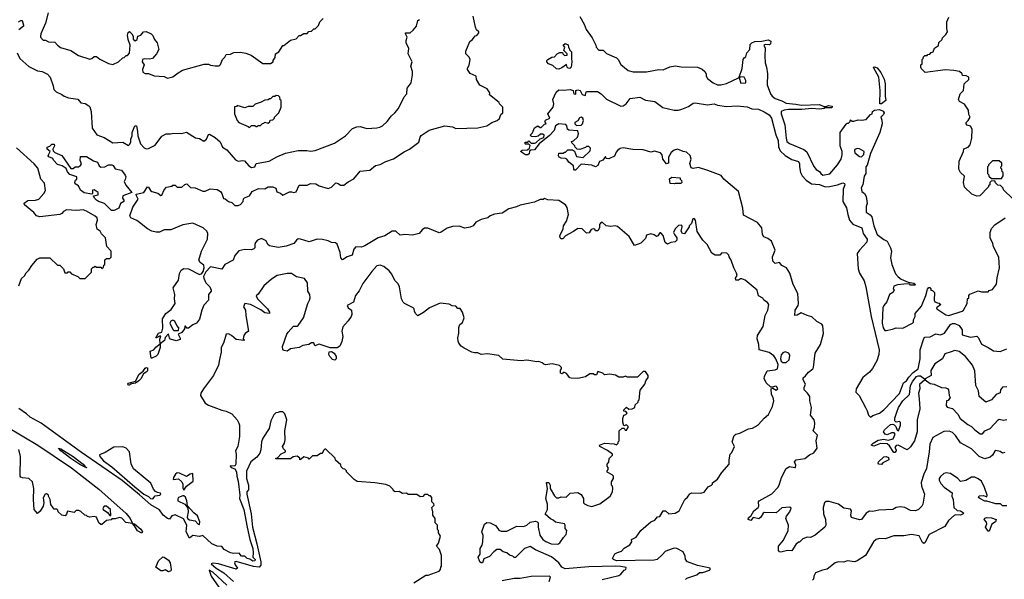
# Model space of a CAD drawing. Extents: x 2239805 to 2396427, y 665731 to 772158.
# Tile 125 of 256: x 2285814 to 2294691, y 734586 to 739634. Entities that reach past the tile are written whole.
import ezdxf

# ---------------------------------------------------------------- set-up
doc = ezdxf.new("R2010")
doc.units = 0

msp = doc.modelspace()

# ---------------------------------------------------------------- linework, layer by layer
at = {"layer": '0CON05XD'}
for points in [[(2286070.6, 739695), (2286047, 739603), (2286003.3, 739505), (2286000, 739485), (2286000, 739475), (2286025, 739450), (2286045, 739447.5), (2286073.6, 739433.6), (2286131.7, 739431.7), (2286155, 739402.5), (2286181.7, 739381.7), (2286275, 739356.7), (2286345, 739310), (2286445, 739277.5), (2286465, 739282.5), (2286485, 739302.5), (2286505, 739302.5), (2286535, 739277.5), (2286615, 739237.5), (2286655, 739230), (2286705, 739252.5), (2286745, 739290), (2286757, 739293), (2286775, 739310), (2286785, 739310), (2286805, 739332.5), (2286810, 739405), (2286792.5, 739455), (2286786.7, 739495), (2286790.7, 739519.3), (2286805, 739527.5), (2286825, 739507.5), (2286836.7, 739485), (2286838.3, 739458.3), (2286855, 739442.5), (2286872.5, 739455), (2286880, 739485), (2286906.4, 739493.6), (2286930, 739525), (2286955, 739526.7), (2287000, 739505), (2287015, 739490), (2287030, 739455), (2287052.5, 739425), (2287067.5, 739365), (2287047.5, 739325), (2287010, 739285), (2286985, 739277.5), (2286935, 739280), (2286920, 739275), (2286917.5, 739255), (2286937.5, 739225), (2286922.5, 739185), (2286925, 739160), (2286945, 739147.5), (2286975, 739147.5), (2287025, 739127.5), (2287115, 739122.5), (2287145, 739107.5), (2287195, 739117.5), (2287242.5, 739155), (2287283, 739177), (2287477, 739233), (2287515, 739232.5), (2287533.6, 739223.6), (2287575, 739217.5), (2287611.7, 739218.3), (2287625, 739230), (2287643.3, 739275), (2287663.3, 739295), (2287675, 739320), (2287715, 739322.5), (2287745, 739337.5), (2287805, 739340), (2287851.7, 739331.7), (2287900, 739315), (2288005, 739240), (2288075, 739240), (2288100, 739255), (2288100, 739265), (2288117, 739293), (2288120, 739325), (2288150, 739345), (2288185, 739400), (2288195, 739400), (2288255, 739450), (2288305, 739460), (2288335, 739490), (2288345, 739490), (2288375, 739510), (2288405, 739510), (2288421.7, 739528.3), (2288445, 739530), (2288465, 739550), (2288478.3, 739551.7), (2288508.3, 739581.7), (2288520, 739615), (2288550, 739645)], [(2285791.2, 739335), (2285816.2, 739285), (2285895, 739211.2), (2285975, 739171.2), (2286015, 739166.7), (2286065, 739143.3), (2286088.8, 739115), (2286117, 739037), (2286122.5, 739005), (2286141.7, 738981.7), (2286195, 738958.8), (2286215, 738943.3), (2286255, 738930), (2286337.7, 738917.7), (2286365, 738882.5), (2286405, 738877.5), (2286436.4, 738856.4), (2286446.2, 738846.2), (2286456.7, 738805), (2286466.2, 738655), (2286510, 738595), (2286575, 738570), (2286655, 738523.3), (2286745, 738527.5), (2286795, 738500), (2286805, 738507.5), (2286815, 738530), (2286816.7, 738555), (2286828.8, 738585), (2286827.5, 738615), (2286852.5, 738675), (2286865.8, 738675.8), (2286875.5, 738625.5), (2286878.9, 738585), (2286902, 738515), (2286935, 738476.7), (2286955, 738468.8), (2286975, 738472.5), (2287035, 738501.2), (2287095, 738582.5), (2287135, 738603.3), (2287173.6, 738603.6), (2287205, 738611.2), (2287275, 738608), (2287317.7, 738617.7), (2287399.3, 738569.3), (2287435, 738562.5), (2287475, 738537.5), (2287497.5, 738555), (2287515, 738597.5), (2287525, 738602.5), (2287575, 738572.5), (2287621.7, 738531.7), (2287643.3, 738485), (2287681.2, 738461.2), (2287758.9, 738368.9), (2287785, 738358.1), (2287825, 738364.2), (2287840.3, 738360.3), (2287880, 738315), (2287905, 738301.8), (2287933.3, 738305), (2287945, 738336.2), (2288061.7, 738358.3), (2288132.3, 738397.7), (2288209.5, 738430.5), (2288324.1, 738454.1), (2288403.8, 738453.8), (2288435, 738447.5), (2288476.4, 738453.6), (2288650.7, 738519.3), (2288752.5, 738585), (2288815, 738652.5), (2288853, 738667), (2288885, 738670), (2288945, 738652.5), (2289035, 738657.5), (2289060, 738665), (2289083.6, 738676.4), (2289127.5, 738715), (2289165, 738767.5), (2289196.4, 738793.6), (2289228.3, 738831.7), (2289281.7, 738938.3), (2289303.3, 738965), (2289307.5, 739015), (2289343.3, 739065), (2289356.7, 739135), (2289356.2, 739165), (2289340, 739215), (2289353.3, 739255), (2289317.5, 739325), (2289323.3, 739375), (2289299.2, 739425), (2289298, 739445), (2289306.7, 739475), (2289292, 739505), (2289293.3, 739515), (2289334.1, 739515.9), (2289361.7, 739538.3), (2289390, 739575), (2289402.5, 739625), (2289417.5, 739635)], [(2285803.8, 739615), (2285825, 739627.5), (2285836.7, 739626.7), (2285847.5, 739585), (2285847.5, 739575), (2285805, 739542.5)], [(2287941.2, 737625), (2287933.8, 737605), (2287933.3, 737575), (2287925, 737566.7), (2287905, 737556.7), (2287845, 737560), (2287790.3, 737549.7), (2287753.4, 737506.6), (2287738.8, 737465), (2287664.4, 737425.6), (2287635, 737383.8), (2287535, 737404), (2287491.9, 737358.1), (2287471.8, 737318.2), (2287473, 737303), (2287491.3, 737261.3), (2287528.8, 737225), (2287541.2, 737195), (2287540, 737185), (2287517.5, 737155), (2287517.5, 737105), (2287475, 737057.5), (2287456.2, 737015), (2287435, 736932.5), (2287407.5, 736895), (2287375, 736882.5), (2287335, 736850), (2287321.7, 736851.7), (2287308.3, 736868.3), (2287301.7, 736868.3), (2287300, 736845), (2287276.4, 736813.6), (2287241.7, 736798.3), (2287261.7, 736761.7), (2287260, 736750), (2287225, 736737.5), (2287173, 736753), (2287163, 736763), (2287155, 736800), (2287123.9, 736766.1), (2287118.8, 736741.2), (2287080, 736710), (2287077, 736753), (2287085, 736780), (2287075, 736780), (2287047, 736763), (2287040, 736765), (2287065, 736807.5), (2287096.2, 736813.8), (2287105, 736850), (2287102.5, 736935), (2287130, 736985), (2287179.3, 737020.7), (2287216.2, 737075), (2287210, 737115), (2287212.5, 737155), (2287197.5, 737215), (2287246.7, 737285), (2287254, 737345), (2287270, 737375), (2287295, 737388), (2287335, 737387.1), (2287435, 737335.5), (2287455.5, 737344.5), (2287467.4, 737362.6), (2287476.8, 737396.8), (2287475, 737420), (2287441.2, 737445), (2287428, 737465), (2287454.4, 737545), (2287506.9, 737655), (2287510, 737705), (2287500, 737725), (2287466.7, 737755), (2287375, 737796.9), (2287285, 737783.1), (2287175, 737738.9), (2287115, 737736.7), (2287075, 737718.1), (2287045.7, 737715.7), (2287005.6, 737725.6), (2286965, 737747.1), (2286895, 737803.8), (2286871.2, 737821.2), (2286816.2, 737845), (2286808.1, 737865), (2286835, 737943.8), (2286881.2, 738015), (2286865.7, 738045), (2286865, 738060), (2286933.6, 738076.4), (2286965, 738127.5), (2286975, 738122.5), (2286992, 738092), (2287004, 738084), (2287058.8, 738068.8), (2287085, 738047.5), (2287095, 738050), (2287115, 738100), (2287137, 738123), (2287187, 738133), (2287195, 738140), (2287215, 738140), (2287235, 738122.5), (2287275, 738122.5), (2287303, 738147), (2287321.7, 738151.7), (2287355, 738120), (2287397.3, 738117.3), (2287465, 738086.7), (2287485, 738087.5), (2287531.7, 738108.3), (2287593, 738103), (2287625, 738082.5), (2287636.7, 738065), (2287650.7, 738020.7), (2287665, 738017.5), (2287695, 737993.3), (2287726.2, 737986.2), (2287755, 737957.5), (2287785, 737957.5), (2287805, 737967.5), (2287830, 737995), (2287833, 738017), (2287841.7, 738028.3), (2287886.1, 738043.9), (2287910, 738085), (2287968.3, 738111.7), (2288025, 738107.5), (2288053, 738127), (2288096.1, 738126.1), (2288122.5, 738115), (2288131.7, 738081.7), (2288165, 738067.5), (2288185, 738050), (2288245, 738080), (2288265, 738081.2), (2288286.4, 738073.6), (2288305, 738080), (2288335, 738140), (2288405, 738142.5), (2288435, 738156.7), (2288485, 738152.5), (2288513.6, 738133.6), (2288595, 738111.2), (2288625, 738123.3), (2288665, 738162.5), (2288685, 738157.5), (2288705, 738142.5), (2288735, 738142.5), (2288775, 738172.5), (2288825, 738197.5), (2288883.9, 738266.1), (2288970, 738275), (2289023, 738317), (2289065, 738326.2), (2289116.4, 738353.6), (2289182.7, 738377.3), (2289279.1, 738440.9), (2289328.8, 738465), (2289411.2, 738528.8), (2289424, 738575), (2289435, 738588.8), (2289505, 738636.7), (2289646.4, 738676.4), (2289715, 738666.7), (2289747, 738653), (2289943, 738657), (2290025, 738677.5), (2290070, 738705), (2290120, 738725), (2290138.3, 738741.7), (2290151.7, 738778.3), (2290170, 738795), (2290170, 738845), (2290140, 738875), (2290136.4, 738886.4), (2290050, 738955), (2290052.5, 738975), (2290029.3, 739009.3), (2289962.3, 739042.3), (2289932.5, 739095), (2289930, 739125), (2289875, 739147.5), (2289850, 739185), (2289850, 739195), (2289867, 739223), (2289876.7, 739275), (2289867.5, 739295), (2289836.4, 739326.4), (2289835, 739350), (2289873.8, 739436.2), (2289897.5, 739455), (2289921.7, 739488.3), (2289935, 739490), (2289952.5, 739515), (2289952.5, 739525), (2289933.6, 739543.6), (2289922.5, 739565), (2289902.5, 739665)], [(2290863.3, 739663.3), (2290903.3, 739593.3), (2290922.5, 739545), (2290975, 739470), (2291007.5, 739405), (2291010, 739385), (2291035, 739360), (2291075, 739357.5), (2291105, 739330), (2291195, 739290), (2291210, 739275), (2291235, 739230), (2291300, 739175), (2291345, 739162.5), (2291465, 739163.3), (2291575, 739183.3), (2291615, 739182.5), (2291675, 739207.5), (2291725, 739217.5), (2291777, 739207), (2291925, 739206.7), (2291966.1, 739186.1), (2291992.5, 739165), (2292002.5, 739145), (2292002.5, 739125), (2292015, 739102.5), (2292065, 739063.3), (2292105, 739046.7), (2292135, 739046.7), (2292185, 739058.8), (2292295, 739110), (2292300, 739110), (2292315, 739060), (2292360, 739065), (2292360, 739085), (2292346.4, 739116.4), (2292312.5, 739117.5), (2292305, 739110), (2292300, 739115), (2292326.4, 739193.6), (2292336.7, 739275), (2292345, 739290), (2292360, 739300), (2292370, 739335), (2292395.8, 739365), (2292398.8, 739411.2), (2292414.1, 739425.9), (2292443.3, 739436.7), (2292505, 739439.2), (2292561.7, 739451.7)], [(2294767, 738017), (2294685, 738100), (2294680, 738115), (2294658.3, 738138.3), (2294631.7, 738141.7), (2294611.7, 738161.7), (2294605, 738180), (2294571.7, 738178.3), (2294560, 738165), (2294560, 738145), (2294550, 738135), (2294550, 738125), (2294470, 738045), (2294445, 738042.5), (2294399.3, 738059.3), (2294333, 738123), (2294322.5, 738165), (2294331.7, 738221.7), (2294297.5, 738255), (2294282.5, 738285), (2294283.6, 738356.4), (2294322.5, 738445), (2294325, 738470), (2294365, 738482.5), (2294382.5, 738505), (2294397.5, 738565), (2294402.5, 738645), (2294385, 738672.5), (2294355, 738682.5), (2294347.5, 738695), (2294347.5, 738705), (2294366.1, 738723.9), (2294382.5, 738755), (2294371.7, 738778.3), (2294367, 738817), (2294333, 738873), (2294287, 738897), (2294277.5, 738915), (2294292.5, 738965), (2294322.5, 738995), (2294330, 739055), (2294370, 739095), (2294370, 739115), (2294347, 739127), (2294315, 739130), (2294310, 739145), (2294287, 739167), (2294235, 739176.2), (2294159.7, 739180.3), (2293978.3, 739158.3), (2293945, 739190), (2293937.5, 739205), (2293940, 739225), (2293950, 739235), (2293950, 739275), (2293960, 739285), (2293961.7, 739298.3), (2293975, 739310), (2293995, 739310), (2294001.7, 739318.3), (2294018.3, 739321.7), (2294031.7, 739338.3), (2294050, 739345), (2294061.7, 739378.3), (2294098.3, 739401.7), (2294101.7, 739428.3), (2294130, 739455), (2294135, 739470), (2294165, 739500), (2294180, 739525), (2294172.5, 739555), (2294172.5, 739615), (2294190, 739655)], [(2290675, 739188), (2290655, 739190), (2290621.2, 739221.2), (2290582.5, 739235), (2290567.5, 739255), (2290567.5, 739265), (2290576.4, 739273.6), (2290613, 739297), (2290635, 739300), (2290660, 739325), (2290683, 739337), (2290708.3, 739338.3), (2290710, 739325), (2290725, 739310), (2290750, 739315), (2290750, 739325), (2290720, 739355), (2290730, 739385), (2290712.5, 739405), (2290730.7, 739419.3), (2290758.3, 739408.3), (2290761.7, 739381.7), (2290768.3, 739378.3), (2290771.7, 739361.7), (2290790, 739345), (2290787.5, 739285), (2290792.5, 739255), (2290786.7, 739205), (2290775, 739193.8), (2290760, 739195), (2290750, 739205), (2290745, 739230), (2290701.7, 739198.3), (2290675, 739188)], [(2292561.7, 739451.7), (2292585, 739440), (2292582.5, 739415), (2292573, 739407), (2292535, 739410), (2292523.3, 739405), (2292536.2, 739376.2), (2292531.9, 739305), (2292535.8, 739245), (2292548, 739205), (2292556, 739145), (2292552, 739045), (2292584, 738965), (2292598.8, 738945), (2292625, 738922.5), (2292685, 738902.5), (2292725, 738879.5), (2292812.4, 738872.4), (2292858.8, 738861.2), (2293025, 738868), (2293065, 738850), (2293085, 738850), (2293105, 738860), (2293140, 738855), (2293135, 738840), (2293075, 738840), (2293067, 738833), (2293025, 738827.5), (2292955, 738831.2), (2292865, 738822.5), (2292744.4, 738824.4), (2292705, 738817.8), (2292680, 738805), (2292679.2, 738785), (2292713.3, 738685), (2292723.1, 738565), (2292730.8, 738535), (2292755, 738516), (2292885, 738463.3), (2292910.7, 738440.7), (2292975, 738310), (2292995, 738282.5), (2293025, 738263.3), (2293036.7, 738245), (2293055, 738231.2), (2293118, 738242), (2293186.4, 738323.6), (2293220, 738375), (2293230, 738415), (2293230, 738445), (2293212.5, 738495), (2293210, 738615), (2293265, 738690), (2293275, 738700), (2293285, 738700), (2293300, 738715), (2293305, 738730), (2293318.3, 738718.3), (2293335, 738717.5), (2293375, 738730), (2293405, 738726.7), (2293445.9, 738734.1), (2293485, 738777.5), (2293500, 738785), (2293502.5, 738805), (2293521.4, 738818.6), (2293565, 738822.2), (2293600, 738810), (2293607.5, 738795), (2293601.9, 738778.1), (2293577.5, 738755), (2293588.3, 738728.3), (2293590, 738695), (2293570, 738615), (2293483.6, 738426.4), (2293455, 738320), (2293442.5, 738305), (2293443.3, 738245), (2293428.3, 738221.7), (2293416.7, 738145), (2293401.7, 738118.3), (2293406.7, 738085), (2293430, 738065), (2293445, 738040), (2293453.8, 737975), (2293445, 737947.5), (2293446.4, 737896.4), (2293482.3, 737872.3), (2293495.9, 737855.9), (2293516.2, 737775), (2293546.2, 737695), (2293605, 737650), (2293635.7, 737635.7), (2293665.9, 737575.9), (2293673.8, 737545), (2293666.1, 737486.1), (2293677.5, 737425), (2293711.7, 737341.7), (2293733.6, 737313.6), (2293761.7, 737291.7), (2293825, 737267.5), (2293875, 737257.5), (2293890, 737245), (2293885, 737240), (2293845, 737240), (2293835, 737250), (2293785, 737247.5), (2293728.3, 737241.7), (2293695, 737230), (2293690, 737205), (2293697, 737193), (2293685, 737172.5), (2293656.4, 737153.6), (2293630.7, 737089.3), (2293603.9, 737056.1), (2293596.7, 737035), (2293591.2, 736895), (2293598, 736855), (2293607.7, 736837.7), (2293615, 736830), (2293625, 736831.2), (2293682.4, 736842.4), (2293715, 736855.4), (2293775, 736851.8), (2293862.5, 736895), (2293872.5, 736905), (2293872.5, 736925), (2293886.7, 736955), (2293887.5, 736985), (2293945, 737050), (2293983.3, 737145), (2293998.3, 737201.7), (2294011.7, 737218.3), (2294018.3, 737218.3), (2294030, 737205), (2294030, 737195), (2294045, 737190), (2294061.7, 737171.7), (2294057.5, 737105), (2294065, 737090), (2294088.3, 737078.3), (2294105, 737077.5), (2294120, 737065), (2294080, 737035), (2294082.5, 737025), (2294165, 736970), (2294190, 736965), (2294310, 737005), (2294322.5, 737015), (2294357, 737073), (2294360, 737115), (2294370, 737125), (2294370, 737145), (2294381.7, 737158.3), (2294455, 737187.5), (2294485, 737180), (2294545, 737180), (2294555, 737190), (2294585, 737200), (2294621.7, 737248.3), (2294627.5, 737305), (2294647.5, 737395), (2294643, 737493), (2294592.5, 737585), (2294587.5, 737615), (2294562.5, 737665), (2294562.5, 737715), (2294575, 737750), (2294607, 737783), (2294700, 737845)], [(2293585, 738873.8), (2293570, 738875), (2293573.3, 738995), (2293560, 739115), (2293513.8, 739195), (2293513.3, 739205), (2293520.7, 739209.3), (2293545, 739198.8), (2293577, 739157), (2293606.9, 739096.9), (2293616.2, 739055), (2293617.5, 738945), (2293623.8, 738905), (2293585, 738873.8)], [(2294695, 735730), (2294675, 735723.3), (2294655, 735740), (2294615, 735746.7), (2294605, 735742.5), (2294584.2, 735705), (2294565, 735687.5), (2294515, 735672.9), (2294463.7, 735693.7), (2294395, 735763.3), (2294295.9, 735815.9), (2294251.7, 735881.7), (2294225, 735910), (2294195, 735922.5), (2294145, 735920), (2294048, 735865), (2294020, 735805), (2294014.4, 735735), (2293991.2, 735585), (2293966.7, 735535), (2293941.2, 735458.8), (2293945.8, 735425), (2293970.6, 735355), (2293955.9, 735264.1), (2293946.7, 735245), (2293918.8, 735215), (2293890, 735205), (2293845, 735206), (2293795, 735234.2), (2293755, 735240.8), (2293716.1, 735233.9), (2293685, 735216.2), (2293560.5, 735209.5), (2293505, 735196.2), (2293475, 735201.2), (2293445, 735183.8), (2293405, 735126.2), (2293385, 735123.8), (2293314.2, 735144.2), (2293308, 735165), (2293313.8, 735205), (2293305, 735218.8), (2293245, 735228.9), (2293195, 735262.7), (2293112.5, 735287.5), (2293085, 735288), (2293070, 735275), (2293058.6, 735235), (2293062, 735175), (2293078, 735125), (2293083.3, 735075), (2293073.9, 735056.1), (2292986.7, 734985), (2292945, 734963.8), (2292913.6, 734966.4), (2292875, 734950), (2292845, 734920), (2292835, 734920), (2292810.7, 734899.3), (2292777, 734843), (2292735, 734846.2), (2292675, 734830), (2292663.6, 734833.6), (2292656.7, 734846.7), (2292654.2, 734885), (2292699.7, 734940.3), (2292743.3, 735025), (2292744, 735075), (2292721.2, 735135), (2292726.7, 735155), (2292757.5, 735195), (2292768.3, 735228.3), (2292757.5, 735237.5), (2292685, 735230), (2292635, 735184.2), (2292525, 735187.5), (2292516.7, 735183.3), (2292496.7, 735145), (2292477.3, 735132.7), (2292427, 735143), (2292405, 735117.5), (2292382.5, 735125), (2292385, 735140), (2292408.8, 735161.2), (2292433.3, 735205), (2292472.5, 735235), (2292477.5, 735245), (2292473.6, 735283.6), (2292480, 735295), (2292595, 735356.7), (2292651.7, 735418.3), (2292665.8, 735444.2), (2292682.5, 735505), (2292724, 735586), (2292755, 735604), (2292802.5, 735595), (2292810, 735595), (2292812.5, 735615), (2292800, 735645), (2292815, 735662.5), (2292893.6, 735676.4), (2292935, 735708.6), (2292974.2, 735725.8), (2293005, 735770), (2292996, 735835), (2293006.7, 735885), (2292967.5, 735925), (2292980.3, 735959.7), (2292983.3, 735995), (2292975.7, 736025), (2292945.3, 736065.3), (2292953.6, 736135), (2292939.1, 736195), (2292936.4, 736235), (2292918.1, 736265), (2292886, 736295), (2292885.8, 736315), (2292898.8, 736345), (2292878, 736385), (2292876.4, 736403.6), (2292899.1, 736420.9), (2292924.7, 736455.3), (2292965, 736483.1), (2292971.5, 736495), (2292985.4, 736625), (2293033.1, 736705), (2293062, 736802), (2293055, 736872.5), (2293046.5, 736886.5), (2293000.5, 736910.5), (2292955, 736953.3), (2292914.5, 736964.5), (2292860.8, 736989.2), (2292825, 736968.8), (2292802.5, 736965), (2292805.8, 737015), (2292832.5, 737055), (2292837.1, 737075), (2292828.9, 737165), (2292786.5, 737245), (2292757.8, 737347.8), (2292728.8, 737395), (2292686.7, 737415), (2292665, 737442.5), (2292625, 737434), (2292603.8, 737455), (2292600, 737495), (2292624, 737555), (2292592, 737635), (2292559.7, 737659.7), (2292523.8, 737675), (2292512, 737695), (2292504.3, 737755), (2292465, 737802.9), (2292340.6, 737870.6), (2292334.4, 737935), (2292295, 738084), (2292162, 738195), (2292136.9, 738226.9), (2292017, 738273), (2291935, 738299.2), (2291885, 738290), (2291867, 738297), (2291857, 738337), (2291866.7, 738375), (2291858.3, 738408.3), (2291825, 738440), (2291795, 738443.3), (2291745, 738466), (2291715, 738458), (2291686.7, 738435), (2291663.3, 738395), (2291665, 738340), (2291645, 738332.5), (2291612.5, 738375), (2291607.5, 738415), (2291591.7, 738431.7), (2291537, 738447), (2291505, 738440), (2291435, 738459.2), (2291342.7, 738462.7), (2291255, 738477.5), (2291228.3, 738471.7), (2291205, 738452.5), (2291191.7, 738438.3), (2291177, 738403), (2291125, 738380), (2291101.7, 738381.7), (2291095, 738400), (2291072.5, 738367.5), (2291042.5, 738355), (2291025, 738317.5), (2291005, 738307.5), (2290971.7, 738321.7), (2290875, 738330), (2290825, 738276.7), (2290817, 738277), (2290810, 738285), (2290807.5, 738315), (2290765, 738347.5), (2290746.4, 738376.4), (2290735, 738382.5), (2290695, 738383.8), (2290677.5, 738395), (2290672.5, 738405), (2290675, 738430), (2290715, 738430), (2290725, 738440), (2290735, 738440), (2290755, 738460), (2290799.3, 738459.3), (2290817, 738447), (2290835, 738400), (2290895, 738390), (2290958.3, 738451.7), (2290960, 738475), (2290955, 738480), (2290945, 738490), (2290925, 738490), (2290915, 738480), (2290865, 738462.5), (2290840, 738465), (2290823, 738483), (2290820, 738495), (2290791.7, 738521.7), (2290790, 738535), (2290808.3, 738541.7), (2290842.5, 738575), (2290852.5, 738605), (2290845, 738630), (2290765, 738637.5), (2290752.5, 738645), (2290747, 738677), (2290737, 738687), (2290676.1, 738693.9), (2290643.9, 738676.1), (2290632.5, 738635), (2290591.7, 738588.3), (2290496.1, 738513.9), (2290455, 738460), (2290423, 738457), (2290411.7, 738448.3), (2290407.5, 738425), (2290396.1, 738413.9), (2290373.3, 738413.3), (2290330, 738445), (2290345, 738457.5), (2290391.7, 738458.3), (2290410, 738475), (2290415, 738500), (2290405, 738510), (2290375, 738510), (2290370, 738515), (2290371.7, 738528.3), (2290395, 738530), (2290405, 738540), (2290425, 738520), (2290455, 738520), (2290466.2, 738523.8), (2290505, 738560), (2290538.3, 738571.7), (2290541.7, 738591.7), (2290531.7, 738601.7), (2290508.3, 738601.7), (2290487, 738583), (2290465, 738577.5), (2290425, 738580), (2290420, 738595), (2290437, 738613), (2290455, 738658.8), (2290485, 738676.7), (2290505, 738660), (2290515, 738660), (2290545, 738690), (2290560, 738695), (2290550, 738715), (2290555, 738727.5), (2290592.5, 738745), (2290576.2, 738785), (2290623.8, 738845), (2290630, 738875), (2290621.2, 738915), (2290650.5, 738979.5), (2290675, 739000), (2290715, 738996.7), (2290775.5, 739005.5), (2290802.5, 738995), (2290808.3, 738978.3), (2290810, 738965), (2290827, 738963), (2290827.5, 738995), (2290845, 739001.2), (2290866.2, 738995), (2290885, 738957.5), (2290915, 738950), (2290917.5, 738975), (2290925, 738986.2), (2291022.5, 738985), (2291056.2, 738965), (2291105.8, 738915.8), (2291235, 738853.3), (2291255, 738856.7), (2291282.5, 738875), (2291318.3, 738921.7), (2291405, 738934), (2291457.3, 738907.3), (2291540, 738895), (2291613, 738843), (2291715, 738818), (2291753.6, 738816.4), (2291785, 738826.7), (2291845, 738852), (2291885, 738881.2), (2291905, 738883.8), (2292015, 738864.3), (2292075, 738875.5), (2292105, 738862.5), (2292185, 738850), (2292283.8, 738856.2), (2292373.4, 738846.6), (2292415, 738830), (2292475, 738826.4), (2292527, 738803), (2292572.5, 738775), (2292593.1, 738745), (2292632.2, 738595), (2292651.5, 738545), (2292656, 738486), (2292671.6, 738451.6), (2292715, 738408.1), (2292775, 738372.2), (2292835, 738354), (2292845.5, 738335), (2292844.4, 738305), (2292854, 738254), (2292869.1, 738225), (2292904.7, 738184.7), (2292952.3, 738152.3), (2293025, 738146.2), (2293075, 738126.9), (2293115, 738128.2), (2293186.8, 738143.2), (2293235, 738162.5), (2293251.2, 738155), (2293253.8, 738145), (2293238.1, 738105), (2293236, 737995), (2293267.5, 737937.5), (2293279.2, 737875), (2293296, 737826), (2293325, 737787.8), (2293406.2, 737756.2), (2293417.5, 737705), (2293455.6, 737655), (2293453.1, 737626.9), (2293385, 737556), (2293366, 737525), (2293374.4, 737385), (2293385, 737347.5), (2293427.1, 737277.1), (2293442.5, 737225), (2293491.1, 736955), (2293563.5, 736655), (2293559.3, 736615), (2293542, 736558), (2293502.2, 736487.8), (2293476.8, 736453.2), (2293415.4, 736405), (2293354.4, 736305), (2293354, 736275), (2293382.8, 736242.8), (2293438.8, 736135), (2293456.2, 736105), (2293467.5, 736065), (2293485, 736047.5), (2293506.1, 736063.9), (2293565, 736086), (2293604, 736115), (2293745, 736261.4), (2293783, 736357), (2293810, 736375), (2293830.6, 736409.4), (2293869.4, 736450.6), (2293915.4, 736485), (2293933.1, 736573.1), (2293933.6, 736655), (2293965, 736758.8), (2293975, 736770), (2294023.6, 736773.6), (2294075, 736798.8), (2294115, 736791.2), (2294152.7, 736807.3), (2294205, 736885.7), (2294225, 736894.2), (2294245, 736892.9), (2294284.2, 736874.2), (2294311.2, 736835), (2294312.5, 736792.5), (2294385, 736770), (2294445, 736780), (2294460, 736765), (2294485, 736707.5), (2294545.8, 736675.8), (2294595, 736647.1), (2294655, 736639.4), (2294715, 736663.5)], [(2287885, 738660), (2287905, 738680), (2287935, 738680), (2287945, 738670), (2287955, 738670), (2287965, 738680), (2287985, 738680), (2288001.7, 738698.3), (2288015, 738700), (2288025, 738710), (2288055, 738700), (2288068.3, 738711.7), (2288071.7, 738728.3), (2288095, 738730), (2288110, 738745), (2288110, 738755), (2288150, 738795), (2288170, 738845), (2288170, 738905), (2288161.7, 738911.7), (2288160, 738935), (2288148.3, 738948.3), (2288125, 738950), (2288115, 738940), (2288095, 738940), (2288075, 738920), (2288065, 738920), (2288055, 738910), (2288023, 738907), (2287991.7, 738888.3), (2287938.3, 738871.7), (2287915, 738850), (2287875, 738850), (2287845, 738840), (2287775, 738860), (2287768.3, 738851.7), (2287751.7, 738848.3), (2287750, 738785), (2287773.9, 738723.9), (2287790, 738705), (2287875, 738670), (2287885, 738660)], [(2290835, 738680), (2290875, 738682.5), (2290887, 738693), (2290897.5, 738725), (2290890, 738745), (2290875, 738753.3), (2290862.3, 738747.7), (2290845, 738720), (2290820, 738705), (2290820, 738695), (2290835, 738680)], [(2285805.9, 737234.1), (2285829.3, 737300.7), (2285856.4, 737323.6), (2285870.7, 737349.3), (2285896.4, 737373.6), (2285923.6, 737416.4), (2285972.5, 737475), (2285995, 737486.7), (2286085, 737486.7), (2286155, 737420), (2286175, 737420), (2286210, 737385), (2286221.7, 737351.7), (2286245, 737350), (2286251.7, 737358.3), (2286265, 737360), (2286281.7, 737341.7), (2286338.3, 737318.3), (2286355, 737300), (2286405, 737300), (2286460, 737355), (2286460, 737385), (2286475, 737400), (2286485, 737400), (2286495, 737410), (2286505, 737400), (2286545, 737400), (2286555, 737390), (2286568.3, 737401.7), (2286571.7, 737418.3), (2286580, 737425), (2286581.7, 737468.3), (2286595, 737480), (2286625, 737480), (2286637, 737493), (2286637, 737547), (2286598.3, 737588.3), (2286587, 737667), (2286551.7, 737701.7), (2286540, 737725), (2286512.5, 737745), (2286503.3, 737785), (2286515.7, 737824.3), (2286511.2, 737845), (2286495, 737862.5), (2286415, 737906.2), (2286385, 737918.8), (2286325, 737911.2), (2286235, 737918.8), (2286207.5, 737905), (2286192.5, 737885), (2286175, 737876.2), (2285995, 737854.3), (2285965.5, 737865.5), (2285942.5, 737895), (2285857.5, 737965), (2285855, 737980), (2285888.3, 738001.7), (2285955, 738005.8), (2285985, 738016.2), (2286032, 738065), (2286047.8, 738092.2), (2286037.9, 738157.9), (2286004.3, 738195), (2285976.9, 738295), (2285945, 738334.2), (2285785, 738478.6)], [(2286641.7, 737911.7), (2286576.9, 737976.9), (2286525, 737992.9), (2286506.2, 738005), (2286487.5, 738025), (2286480, 738045), (2286520, 738055), (2286520, 738075), (2286485, 738100), (2286470, 738095), (2286470, 738065), (2286465, 738060), (2286395, 738073.3), (2286362.5, 738095), (2286342.5, 738135), (2286314.1, 738154.1), (2286310, 738165), (2286317.5, 738185), (2286330, 738195), (2286330, 738215), (2286265, 738236.7), (2286245, 738260), (2286231.7, 738291.7), (2286195.9, 738315.9), (2286155, 738327.5), (2286117.5, 738367.5), (2286113, 738383), (2286077, 738397), (2286070, 738405), (2286072.5, 738415), (2286090, 738445), (2286060, 738465), (2286060, 738485), (2286087, 738493), (2286105, 738510), (2286125, 738510), (2286126.7, 738495), (2286112.5, 738465), (2286115, 738450), (2286130, 738435), (2286195, 738407.5), (2286275, 738292.5), (2286295, 738292.5), (2286313, 738307), (2286345, 738307.5), (2286363, 738317), (2286370, 738335), (2286357.5, 738365), (2286361.7, 738398.3), (2286415, 738398.8), (2286479.3, 738359.3), (2286515, 738347.5), (2286530, 738315), (2286545, 738303.3), (2286582.3, 738307.7), (2286615, 738323.8), (2286643.6, 738323.6), (2286657.7, 738317.7), (2286675, 738287.5), (2286732.5, 738275), (2286765, 738232.5), (2286770, 738215), (2286765, 738192.5), (2286756.7, 738175), (2286770.9, 738140.9), (2286825.8, 738075), (2286743.8, 738045), (2286740, 738025), (2286753.3, 738005), (2286752.5, 737995), (2286722.5, 737975), (2286707.5, 737935), (2286665, 737913.8), (2286641.7, 737911.7)], [(2293405, 738397.5), (2293423.6, 738416.4), (2293427.5, 738445), (2293385, 738470), (2293365, 738471.2), (2293345, 738463.3), (2293340, 738455), (2293345, 738434), (2293385, 738398.8), (2293405, 738397.5)], [(2294665, 738200), (2294680, 738225), (2294680, 738255), (2294671.7, 738261.7), (2294670, 738285), (2294660, 738295), (2294661.7, 738308.3), (2294670, 738315), (2294668.3, 738338.3), (2294645, 738360), (2294585, 738360), (2294550, 738325), (2294550, 738315), (2294540, 738305), (2294540, 738245), (2294548.3, 738238.3), (2294551.7, 738221.7), (2294575, 738200), (2294665, 738200)], [(2291715, 738152.5), (2291680, 738155), (2291671.7, 738198.3), (2291695, 738212.5), (2291768.3, 738208.3), (2291770, 738195), (2291781.7, 738181.7), (2291782.5, 738165), (2291775, 738157.5), (2291725, 738157.5), (2291715, 738152.5)], [(2291817.5, 734585), (2291830, 734595), (2291920, 734625), (2291943, 734647), (2291971.7, 734648.3), (2292031.7, 734668.3), (2292040, 734675), (2292040, 734685), (2291925, 734710.8), (2291833.9, 734743.9), (2291817.5, 734765), (2291813.3, 734795), (2291795, 734832.5), (2291740, 734865), (2291715, 734866.2), (2291653.3, 734845), (2291633.8, 734836.2), (2291610.2, 734809.8), (2291560, 734765), (2291535, 734757.1), (2291195, 734752.9), (2291166.7, 734765), (2291160, 734775), (2291180, 734815), (2291205, 734829.2), (2291241.2, 734838.8), (2291265, 734866), (2291315, 734896.7), (2291332.5, 734925), (2291330, 734945), (2291373.3, 734965), (2291413.8, 735025), (2291505, 735103.3), (2291539.3, 735120.7), (2291565, 735150), (2291586.4, 735153.6), (2291615, 735202.5), (2291635, 735203.3), (2291667, 735177), (2291725, 735181.2), (2291760, 735205), (2291810, 735305), (2291833.9, 735326.1), (2291855, 735356.7), (2291874.1, 735365.9), (2291955, 735362.5), (2291985, 735372.5), (2292020.7, 735419.3), (2292050, 735435), (2292060, 735445), (2292060, 735455), (2292105, 735490), (2292145, 735550), (2292210, 735625), (2292210, 735665), (2292220, 735715), (2292235, 735730), (2292257.5, 735785), (2292236.7, 735825), (2292257, 735883), (2292270, 735895), (2292307, 735903), (2292385, 735942.5), (2292421.7, 735948.3), (2292447, 735963), (2292476.4, 735983.6), (2292525, 736040), (2292566.4, 736073.6), (2292602.5, 736145), (2292612.5, 736195), (2292607.5, 736225), (2292593.6, 736253.6), (2292590, 736305), (2292605, 736310), (2292635, 736293.3), (2292650, 736305), (2292636.7, 736325), (2292625, 736328.8), (2292605, 736320), (2292585, 736320), (2292545, 736356.7), (2292527.3, 736397.3), (2292528.6, 736415), (2292554.2, 736465.8), (2292625, 736475.8), (2292646, 736485), (2292653, 736523), (2292632.5, 736575), (2292613, 736603), (2292570.7, 736630.7), (2292480, 736655), (2292477.5, 736705), (2292464.2, 736755), (2292466.2, 736785), (2292516.7, 736865), (2292534, 736965), (2292558, 737015), (2292566.7, 737065), (2292555, 737082.5), (2292522.5, 737105), (2292513, 737123), (2292473.6, 737143.6), (2292462.5, 737195), (2292355, 737283.8), (2292325, 737297.5), (2292313, 737297), (2292295, 737283.3), (2292270, 737285), (2292268.3, 737301.7), (2292282.5, 737325), (2292277, 737347), (2292252.5, 737395), (2292230, 737465), (2292210, 737495), (2292208.3, 737508.3), (2292188.3, 737528.3), (2292145, 737530), (2292125, 737510), (2292085, 737510), (2292055, 737527.5), (2292012.5, 737605), (2291972.5, 737645), (2291923, 737723), (2291907.5, 737825), (2291895, 737840), (2291881.7, 737838.3), (2291870, 737795), (2291850, 737775), (2291850, 737765), (2291807, 737703), (2291790, 737705), (2291777.5, 737725), (2291787.5, 737765), (2291785, 737780), (2291755, 737776.2), (2291722.8, 737747.2), (2291710, 737715), (2291716.7, 737695), (2291740, 737665), (2291740, 737645), (2291725, 737631.2), (2291685, 737623.8), (2291655, 737610), (2291633.8, 737625), (2291615, 737687.5), (2291595, 737710), (2291585, 737710), (2291567.5, 737685), (2291555, 737677.5), (2291535, 737692.5), (2291505, 737702.5), (2291465, 737690), (2291455, 737660), (2291415, 737617.5), (2291358.3, 737598.3), (2291309.3, 737679.3), (2291205, 737767.5), (2291183, 737773), (2291145, 737767.5), (2291103, 737773), (2291066.1, 737806.1), (2291050.7, 737799.3), (2291040, 737785), (2291040, 737755), (2291025, 737730), (2291005, 737730), (2291000, 737745), (2290985, 737747.5), (2290965, 737740), (2290948, 737712), (2290925, 737708.8), (2290885, 737746.2), (2290845, 737748.8), (2290808.3, 737721.7), (2290735, 737684), (2290712.1, 737657.9), (2290695, 737656), (2290685.6, 737665.6), (2290683, 737687), (2290713.3, 737745), (2290717.5, 737775), (2290743.3, 737815), (2290762.5, 737875), (2290750, 737940), (2290735, 737962.5), (2290675, 738002.5), (2290575, 738010), (2290545, 738020), (2290535, 738013.3), (2290505, 738012.5), (2290455, 737988), (2290325, 737962), (2290294.1, 737945.9), (2290225, 737926.2), (2290165, 737888.6), (2290095, 737878.8), (2290056.4, 737863.6), (2290033.6, 737846.4), (2289975, 737830), (2289925, 737806.2), (2289903.3, 737775), (2289875, 737763.3), (2289826.4, 737753.6), (2289775, 737770.8), (2289715, 737769.2), (2289667, 737753), (2289615, 737716.2), (2289595, 737710), (2289495, 737752.5), (2289465, 737752.5), (2289442.9, 737737.1), (2289415, 737706.2), (2289355, 737690), (2289285, 737696.2), (2289245, 737690), (2289206.3, 737726.3), (2289172.4, 737727.6), (2289105, 737684), (2289045, 737665.6), (2288927, 737593), (2288895, 737583.3), (2288845, 737584.2), (2288826.4, 737563.6), (2288810.9, 737509.1), (2288766.1, 737493.9), (2288725, 737466.7), (2288708.8, 737485), (2288704.2, 737535), (2288675, 737610), (2288660.5, 737620.5), (2288625, 737622.5), (2288595, 737640), (2288545, 737650.8), (2288494.4, 737654.4), (2288425, 737631.1), (2288345, 737655.5), (2288325, 737655.6), (2288309.2, 737645), (2288285, 737614), (2288215, 737590), (2288145, 737578.8), (2288065, 737593.3), (2288050, 737605), (2288035, 737637.5), (2287995, 737658.8), (2287956.7, 737645), (2287941.2, 737625)], [(2291113.6, 735316.4), (2291137.5, 735335), (2291157.5, 735375), (2291162.5, 735405), (2291160, 735425), (2291150, 735435), (2291150, 735465), (2291167.5, 735495), (2291167.5, 735515), (2291157, 735527), (2291111.7, 735551.7), (2291110, 735565), (2291120, 735575), (2291120, 735595), (2291110, 735605), (2291110, 735625), (2291127, 735643), (2291130, 735675), (2291160, 735705), (2291160, 735715), (2291115, 735747.5), (2291043.9, 735783.9), (2291040, 735795), (2291085, 735813.8), (2291175, 735807.5), (2291195, 735800), (2291210, 735815), (2291210, 735825), (2291220, 735835), (2291220, 735925), (2291245, 735950), (2291265, 735950), (2291271.7, 735931.7), (2291285, 735930), (2291300, 735955), (2291300, 735965), (2291285, 735980), (2291261.7, 735971.7), (2291253, 736003), (2291252.5, 736035), (2291260, 736065), (2291278.3, 736071.7), (2291290, 736085), (2291278.3, 736098.3), (2291261.7, 736101.7), (2291260, 736115), (2291285, 736140), (2291305, 736120), (2291337, 736123), (2291360, 736135), (2291361.7, 736158.3), (2291390, 736185), (2291390, 736195), (2291400, 736205), (2291408.3, 736291.7), (2291450, 736345), (2291460, 736375), (2291480, 736405), (2291480, 736425), (2291455, 736460), (2291435, 736460), (2291385, 736410), (2291295, 736410), (2291275, 736417.5), (2291255, 736410), (2291215, 736410), (2291187, 736427), (2291135, 736436.7), (2291085, 736430), (2291070, 736445), (2291025, 736460), (2291015, 736430), (2290995, 736430), (2290985, 736440), (2290955, 736440), (2290915, 736412.5), (2290845, 736398), (2290785, 736398.8), (2290774.1, 736404.1), (2290745, 736442.5), (2290725, 736450), (2290715, 736450), (2290705, 736440), (2290690, 736445), (2290688.3, 736471.7), (2290700, 736485), (2290700, 736495), (2290680, 736515), (2290615, 736530), (2290555, 736520), (2290540, 736525), (2290525, 736540), (2290495, 736550), (2290475, 736547.5), (2290385, 736562.5), (2290335, 736556.7), (2290170.7, 736570.7), (2290135, 736603.8), (2290031.2, 736618.8), (2289973.9, 736613.9), (2289945, 736627.5), (2289915, 736627.5), (2289890, 736635), (2289820.5, 736670.5), (2289795, 736687.5), (2289773.8, 736715), (2289766.7, 736735), (2289763.8, 736765), (2289773.3, 736805), (2289773, 736857), (2289782.5, 736885), (2289807, 736903), (2289820, 736945), (2289807, 736997), (2289785, 737030), (2289765, 737030), (2289745, 737050), (2289713, 737053), (2289687, 737067), (2289605, 737077.5), (2289510, 737035), (2289455, 736992.5), (2289403, 736963), (2289385, 736980), (2289373, 737003), (2289370, 737025), (2289360, 737035), (2289283, 737073), (2289270, 737085), (2289257, 737117), (2289237.5, 737225), (2289225, 737250), (2289195, 737280), (2289168.3, 737338.3), (2289145, 737367.5), (2289096.1, 737406.1), (2289065, 737420), (2289035, 737412.5), (2288987.7, 737362.3), (2288906.2, 737255), (2288875, 737187.5), (2288842.5, 737145), (2288823, 737087), (2288766.7, 737055), (2288774, 737035), (2288806, 737015), (2288809.2, 736975), (2288802, 736955), (2288775, 736917.5), (2288726.4, 736863.6), (2288717.5, 736825), (2288726, 736775), (2288719.7, 736730.3), (2288700, 736690), (2288677.5, 736675), (2288613.6, 736673.6), (2288513, 736707), (2288475, 736692.5), (2288465, 736720), (2288445, 736720), (2288420, 736705), (2288366.1, 736693.9), (2288335, 736676.2), (2288256.1, 736663.9), (2288225, 736644), (2288198.3, 736648.3), (2288186.4, 736656.4), (2288183.3, 736685), (2288223, 736797), (2288233.6, 736816.4), (2288281.7, 736868.3), (2288315, 736870), (2288325, 736876.7), (2288373.3, 736945), (2288411.2, 737075), (2288427.3, 737102.7), (2288432, 737125), (2288430, 737155), (2288412.5, 737185), (2288409.3, 737259.3), (2288380.7, 737300.7), (2288310, 737315), (2288265, 737343.3), (2288226.1, 737343.9), (2288134.2, 737325.8), (2288085, 737293.8), (2288015, 737232.5), (2287963, 737157), (2287947, 737143), (2287958.8, 737115), (2288046.7, 737025), (2288066.7, 736995), (2288066.7, 736983.3), (2288025, 736988.8), (2287986.7, 737016.7), (2287895, 737065.7), (2287845, 737073.3), (2287833, 737043), (2287850, 737015), (2287852, 736965), (2287877.5, 736825), (2287846, 736804), (2287833.3, 736785), (2287830, 736755), (2287840, 736745), (2287835, 736740), (2287765, 736748.8), (2287723.3, 736785), (2287695, 736801.2), (2287675, 736797.5), (2287653.3, 736725), (2287630, 736675), (2287630, 736635), (2287615, 736570), (2287605, 736517.5), (2287560.8, 736425), (2287470, 736305), (2287445.7, 736265), (2287444.3, 736245), (2287485, 736173.3), (2287515, 736156.2), (2287635, 736110.8), (2287675, 736104), (2287725, 736079.2), (2287775.6, 736025.6), (2287790.8, 735995), (2287795.8, 735975), (2287795.6, 735875), (2287779.2, 735785), (2287758.8, 735745), (2287765.6, 735715), (2287762.5, 735625), (2287755, 735606.7), (2287715, 735610), (2287710, 735605), (2287720, 735595), (2287755, 735582.5), (2287770, 735555), (2287772, 735515), (2287785, 735470), (2287798.6, 735345), (2287796.7, 735315), (2287835, 735216.7), (2287864.3, 735055), (2287888.6, 734945), (2287915, 734862.5), (2287920, 734825), (2287917, 734787), (2287935.5, 734765), (2287935, 734752), (2287915, 734749.2), (2287887.5, 734767.5), (2287865, 734773.8), (2287843.3, 734793.3), (2287812.5, 734795), (2287791.7, 734821.7), (2287745, 734818.6), (2287715, 734824.6), (2287656, 734855), (2287635, 734882.5), (2287595, 734885.7), (2287546, 734905), (2287465, 734982.5), (2287435, 734972), (2287375, 734981.2), (2287345, 734956.7), (2287313.8, 735015), (2287320, 735075), (2287290.7, 735130.7), (2287215, 735167.1), (2287185, 735158), (2287165, 735127.5), (2287145, 735133.3), (2287108.5, 735165), (2287073.1, 735213.1), (2286995, 735258.2), (2286895, 735346.5), (2286737.4, 735477.4), (2286371.2, 735731.2), (2286006.7, 735995), (2285908.8, 736048.8), (2285875, 736080), (2285805, 736126.2)], [(2287245, 736830), (2287250, 736855), (2287230, 736875), (2287212.5, 736915), (2287195, 736923.3), (2287177.5, 736915), (2287168.8, 736895), (2287195, 736840), (2287205, 736830), (2287245, 736830)], [(2287005, 736580), (2287000, 736580), (2286990, 736645), (2287022.5, 736655), (2287040, 736680), (2287080, 736710), (2287081.7, 736678.3), (2287060, 736615), (2287045, 736600), (2287005, 736580)], [(2288655, 736562.5), (2288635, 736570), (2288610, 736595), (2288602.5, 736615), (2288603.3, 736636.7), (2288625, 736640), (2288650, 736625), (2288666.2, 736595), (2288666.2, 736575), (2288655, 736562.5)], [(2292725, 736542.5), (2292752.5, 736565), (2292758.8, 736605), (2292747.5, 736625), (2292715, 736636.7), (2292695, 736628.8), (2292679.3, 736610.7), (2292672.5, 736575), (2292680, 736555), (2292693, 736543), (2292725, 736542.5)], [(2294211.7, 736638.3), (2294155, 736620), (2294133.8, 736575), (2294065, 736530), (2294029.7, 736470.3), (2294032, 736425), (2293978.8, 736395), (2293977.5, 736385), (2294022.3, 736352.3), (2294058.8, 736345), (2294125, 736317.3), (2294165, 736313.1), (2294182, 736305), (2294189.2, 736295), (2294193.8, 736243.8), (2294202.5, 736225), (2294185, 736200), (2294170, 736195), (2294167.5, 736155), (2294175, 736140), (2294225, 736126.7), (2294273.3, 736075), (2294293.8, 736035), (2294362.6, 735982.6), (2294396, 735965), (2294425, 735932.9), (2294475, 735897.5), (2294495, 735896.7), (2294516.2, 735925), (2294563.8, 735946.2), (2294635, 736025.8), (2294645, 736030), (2294685, 736021.2), (2294715, 736028)], [(2294715, 736322.5), (2294675, 736320), (2294657.5, 736295), (2294653, 736267), (2294617.7, 736252.3), (2294576.4, 736203.6), (2294525, 736184.2), (2294464.2, 736235), (2294458, 736285), (2294434.3, 736335), (2294426.7, 736465), (2294405, 736516.7), (2294340.8, 736595), (2294285, 736640), (2294245, 736649.2), (2294211.7, 736638.3)], [(2286795, 736333.8), (2286787.5, 736345), (2286793.3, 736355), (2286856.7, 736373.3), (2286892.3, 736437.7), (2286928, 736462), (2286945, 736490), (2286955, 736496.7), (2286965, 736492.5), (2286965, 736467.5), (2286955, 736453.8), (2286930, 736440), (2286906.7, 736395), (2286887.5, 736375), (2286857.5, 736355), (2286821.2, 736348.8), (2286795, 736333.8)], [(2293705, 735730), (2293695, 735730), (2293655, 735790), (2293635, 735806.7), (2293575, 735811.1), (2293515, 735785.7), (2293490, 735795), (2293509.2, 735815), (2293555, 735842.2), (2293605, 735851.4), (2293645, 735840), (2293688, 735852), (2293706.7, 735895), (2293698.3, 735908.3), (2293675, 735907.5), (2293635, 735888), (2293615.7, 735895.7), (2293601.2, 735915), (2293612, 735935), (2293665, 735980.8), (2293685, 735984), (2293699.2, 735979.2), (2293712.9, 735962.9), (2293725, 735930), (2293737.5, 735925), (2293753.8, 735975), (2293755, 736000), (2293745, 736010), (2293715, 736003.3), (2293703.8, 736015), (2293705, 736040), (2293721.9, 736095), (2293737.1, 736135), (2293775, 736196.9), (2293835, 736253.8), (2293845, 736332.9), (2293865, 736372.2), (2293900, 736415), (2293915, 736422.3), (2293935, 736420.8), (2293972, 736395), (2293973.8, 736385), (2293928.1, 736341.9), (2293931.1, 736305), (2293916.5, 736265), (2293923.1, 736215), (2293931.1, 736125), (2293907, 736023), (2293905.5, 735915), (2293882.2, 735835), (2293845, 735780), (2293815, 735752.5), (2293735, 735796.2), (2293715, 735793.8), (2293703.8, 735775), (2293717.5, 735755), (2293717.5, 735745), (2293705, 735730)], [(2288351.7, 735668.3), (2288340, 735665), (2288338.3, 735678.3), (2288315, 735696.7), (2288280.5, 735689.5), (2288255, 735672.5), (2288121.7, 735671.7), (2288121.7, 735678.3), (2288138.3, 735681.7), (2288171.7, 735718.3), (2288210, 735735), (2288210, 735745), (2288191.7, 735761.7), (2288182.5, 735785), (2288200, 735815), (2288207.5, 735845), (2288203.3, 735925), (2288222.5, 736025), (2288205, 736077.5), (2288185, 736097.5), (2288155, 736097.5), (2288145, 736090), (2288123, 736087), (2288105, 736070), (2288077.5, 736015), (2288062.5, 735945), (2288005, 735860), (2287993.9, 735826.1), (2287986.7, 735755), (2287977.5, 735725), (2287953, 735687), (2287897.5, 735645), (2287859.3, 735560.7), (2287858.8, 735495), (2287876.7, 735435), (2287876.4, 735393.6), (2287862.5, 735375), (2287861.2, 735355), (2287899.5, 735175), (2287912.8, 735057.2), (2287950.5, 734905), (2287987.7, 734745), (2287987.1, 734712.9), (2287973.3, 734696.7), (2287920.7, 734700.7), (2287765, 734746.9), (2287752.5, 734745), (2287750, 734735), (2287756.7, 734715), (2287778.8, 734685), (2287765, 734678), (2287605, 734726.9), (2287555, 734732.5), (2287540, 734725), (2287585, 734687.5), (2287655.3, 734645.3), (2287740, 734565)], [(2285695, 735964.6), (2285976.1, 735796.1), (2286280.2, 735590.2), (2286527.5, 735397.5), (2286775, 735178.6), (2286808.6, 735135), (2286830, 735090), (2286769.3, 735099.3), (2286735, 735136.7), (2286715, 735143.3), (2286675, 735130), (2286645, 735130), (2286637, 735123), (2286595, 735117.5), (2286555, 735080)], [(2286415, 735590), (2286355, 735621.2), (2286274.6, 735674.6), (2286183.3, 735745), (2286162.5, 735767.5), (2286185, 735762.5), (2286296.2, 735695), (2286386.7, 735625), (2286408.3, 735598.3), (2286417.5, 735595), (2286415, 735590)], [(2287015, 735312.5), (2287035, 735340), (2287076.1, 735343.9), (2287087.5, 735355), (2287083.3, 735363.3), (2287055, 735368.5), (2287038.4, 735378.4), (2287020, 735400), (2286995, 735452.7), (2286841.3, 735581.4), (2286818.1, 735628.1), (2286802.9, 735735), (2286775, 735768.8), (2286745, 735782), (2286662.1, 735777.9), (2286585, 735730.6), (2286532.7, 735707.3), (2286535.8, 735695), (2286570, 735655), (2286645, 735600.8), (2286850.9, 735420.9), (2286934.5, 735354.5), (2286974.3, 735334.3), (2286993.4, 735313.4), (2287015, 735312.5)], [(2286555, 735080), (2286545, 735080), (2286527.5, 735095), (2286507, 735147), (2286485, 735152.5), (2286445, 735147.5), (2286425, 735153.3), (2286415, 735162.5), (2286400, 735165), (2286365, 735197.5), (2286346.1, 735206.1), (2286323, 735207), (2286305, 735190), (2286245, 735200), (2286237, 735173), (2286225, 735157.5), (2286193, 735163), (2286160, 735195), (2286158.3, 735208.3), (2286148.3, 735218.3), (2286125, 735220), (2286115, 735230), (2286095, 735260), (2286090, 735305), (2286072.5, 735335), (2286072.5, 735345), (2286055, 735357.5), (2286042.5, 735355), (2286025, 735320), (2286030, 735275), (2286025.8, 735244.2), (2285998.3, 735201.7), (2285975, 735180), (2285945.7, 735215.7), (2285938.2, 735305), (2285940, 735405), (2285930, 735465), (2285895.9, 735495.9), (2285840.3, 735500.3), (2285825, 735506.2), (2285817.3, 735517.3), (2285820.6, 735695), (2285805, 735757.5)], [(2289367, 734553), (2289475, 734622.5), (2289496.4, 734623.6), (2289595, 734660), (2289607, 734673), (2289610, 734695), (2289617.5, 734705), (2289618.3, 734801.7), (2289600, 734855), (2289572.5, 734885), (2289588.8, 734911.2), (2289607.5, 734975), (2289590, 735005), (2289590, 735025), (2289580, 735035), (2289580, 735075), (2289560, 735095), (2289560, 735135), (2289540, 735165), (2289540, 735195), (2289530, 735235), (2289550, 735255), (2289547, 735267), (2289530, 735285), (2289530, 735325), (2289518.3, 735338.3), (2289505, 735340), (2289495, 735350), (2289465, 735350), (2289448.3, 735331.7), (2289425, 735330), (2289395, 735350), (2289315, 735350), (2289301.7, 735361.7), (2289265, 735360), (2289235, 735377.5), (2289200, 735375), (2289185, 735382.5), (2289180, 735395), (2289150, 735425), (2289115, 735442.5), (2289015, 735457.5), (2288855, 735467.5), (2288830, 735485), (2288760, 735555), (2288760, 735565), (2288745, 735580), (2288731.7, 735581.7), (2288711.7, 735601.7), (2288708.3, 735618.3), (2288661.7, 735661.7), (2288658.3, 735678.3), (2288575, 735760), (2288565, 735760), (2288551.7, 735748.3), (2288548.3, 735731.7), (2288538.3, 735721.7), (2288525, 735720), (2288495, 735700), (2288455, 735700), (2288425, 735670), (2288417.5, 735677.5), (2288375, 735690), (2288351.7, 735668.3)], [(2293585, 735622.5), (2293560, 735625), (2293553.3, 735635), (2293557.5, 735645), (2293605, 735690), (2293625, 735693.3), (2293647.5, 735685), (2293650, 735665), (2293595, 735637.5), (2293585, 735622.5)], [(2287295, 735390), (2287318.8, 735425), (2287378.3, 735471.7), (2287375, 735540), (2287350, 735535), (2287316.4, 735513.6), (2287255, 735544.3), (2287235, 735546.7), (2287219.4, 735535), (2287199.2, 735505), (2287197, 735487), (2287245, 735491.4), (2287276, 735465), (2287285.8, 735445), (2287285, 735410), (2287295, 735390)], [(2294715, 735250), (2294675, 735250), (2294657, 735267), (2294615, 735267.5), (2294535, 735290), (2294515, 735290), (2294470, 735315), (2294460, 735325), (2294465, 735337.5), (2294505, 735342.5), (2294535, 735330), (2294537.5, 735345), (2294513.6, 735413.6), (2294485, 735470), (2294455, 735492.5), (2294425, 735506.7), (2294395, 735506.7), (2294345, 735477.5), (2294295, 735467.5), (2294272.5, 735495), (2294205, 735538.8), (2294166.4, 735546.4), (2294145, 735540), (2294115, 735513.3), (2294104.4, 735495.6), (2294105, 735480), (2294120.3, 735450.3), (2294147.9, 735417.9), (2294222.5, 735365), (2294216.7, 735335), (2294230, 735305), (2294235, 735232.5), (2294266.4, 735206.4), (2294295, 735202.5), (2294315, 735192.5), (2294322.5, 735185), (2294320, 735175), (2294295, 735164), (2294253.3, 735166.7), (2294239.3, 735160.7), (2294189.2, 735115), (2294155, 735061.2), (2294015, 734990.8), (2293975, 734916.2), (2293965, 734908.8), (2293955, 734916.7), (2293925, 734978), (2293855, 734990), (2293785, 734979.2), (2293695, 734978), (2293618.3, 734951.7), (2293565, 734954), (2293535, 734944), (2293511.2, 734925), (2293439.5, 734800.5), (2293365, 734751.2), (2293343.6, 734743.6), (2293275, 734753.8), (2293245, 734741.2), (2293195, 734743.8), (2293166.1, 734733.9), (2293095, 734677.5), (2293050.7, 734669.3), (2292990, 734645), (2292973.3, 734615), (2292971.7, 734588.3), (2292960.7, 734579.3)], [(2291066.7, 734585), (2291215, 734621.2), (2291235, 734632.5), (2291265, 734667.5), (2291280, 734675), (2291281.7, 734691.7), (2291235, 734702.9), (2291184.6, 734704.6), (2290945, 734699), (2290731.7, 734681.7), (2290702.2, 734695), (2290675.3, 734735.3), (2290609.4, 734789.4), (2290465, 734853.1), (2290415, 734881.2), (2290366.7, 734865), (2290285, 734782.5), (2290273, 734783), (2290260, 734795), (2290230, 734805), (2290206.1, 734826.1), (2290174.1, 734834.1), (2290145, 734853.3), (2290115, 734853.8), (2290088.8, 734835), (2290049.1, 734790.9), (2290000, 734770), (2289986.7, 734735), (2289975, 734733.8), (2289962.5, 734745), (2289947.5, 734785), (2289966, 734814), (2289966, 734865), (2289983.8, 734895), (2289990, 734925), (2289991.7, 734981.7), (2289982, 735015), (2290005.8, 735084.2), (2290025, 735099.2), (2290055, 735096.7), (2290105, 735072.5), (2290126.2, 735045), (2290135, 735030), (2290155, 735018.8), (2290205, 735018.8), (2290295, 735066.2), (2290355, 735063.3), (2290385, 735073.3), (2290415, 735100), (2290465, 735110), (2290480, 735105), (2290487.5, 735095), (2290488, 735055), (2290502.9, 734985), (2290532, 734945), (2290556.6, 734926.6), (2290605, 734906), (2290665, 734902.5), (2290685, 734913.8), (2290715.7, 734964.3), (2290739.7, 734990.3), (2290747.5, 735025), (2290731.2, 735045), (2290732.5, 735075), (2290726.4, 735086.4), (2290645, 735102.5), (2290625, 735120), (2290600.7, 735130.7), (2290553, 735173), (2290571.2, 735215), (2290574, 735265), (2290558.6, 735315), (2290573.3, 735403.3), (2290565, 735460), (2290585, 735460), (2290596.7, 735435), (2290597.5, 735405), (2290635, 735337.5), (2290655, 735320), (2290675, 735320), (2290695, 735330), (2290741.7, 735328.3), (2290778.3, 735361.7), (2290845, 735370), (2290875, 735350), (2290897.5, 735315), (2290897.5, 735275), (2290905, 735267.5), (2290935, 735252.5), (2290973.3, 735243.3), (2291043.6, 735266.4), (2291113.6, 735316.4)], [(2287435, 735080), (2287438.8, 735105), (2287418.3, 735158.3), (2287384.1, 735184.1), (2287327.5, 735247.5), (2287321.2, 735295), (2287307.9, 735327.9), (2287295, 735340), (2287285, 735340), (2287247, 735323), (2287238.8, 735311.2), (2287240.8, 735295), (2287303.8, 735263.8), (2287328.8, 735228.8), (2287334, 735195), (2287322.5, 735145), (2287330.7, 735130.7), (2287345, 735122.5), (2287395, 735113.3), (2287423.6, 735083.6), (2287435, 735080)], [(2286635, 735160), (2286633.8, 735215), (2286595, 735246), (2286574.2, 735245.8), (2286562.5, 735225), (2286567.5, 735215), (2286605, 735187.5), (2286625, 735160), (2286635, 735160)], [(2286915, 735003.3), (2286875, 735024), (2286849.3, 735069.3), (2286830, 735090), (2286847.5, 735085), (2286905, 735037.5), (2286920, 735015), (2286915, 735003.3)], [(2294555, 735020), (2294545, 735020), (2294522.5, 735055), (2294534, 735085), (2294530, 735100), (2294510, 735125), (2294515, 735137.5), (2294535, 735142.5), (2294575, 735140), (2294617.5, 735125), (2294612.5, 735105), (2294577.3, 735082.7), (2294555, 735020)], [(2287155, 734653.3), (2287125, 734672.5), (2287105, 734663.8), (2287085, 734663.8), (2287040, 734695), (2287065, 734752.5), (2287105, 734787.5), (2287115, 734786.7), (2287155, 734758.8), (2287171.2, 734735), (2287180, 734675), (2287175, 734662.5), (2287155, 734653.3)], [(2287682.3, 734532.3), (2287555, 734650), (2287521.7, 734668.3), (2287540, 734615), (2287672.5, 734425)], [(2290587.5, 734565), (2290600, 734605), (2290590, 734615), (2290425, 734610), (2290326, 734594), (2290271.8, 734591.8), (2290165, 734571.5)]]:
    msp.add_lwpolyline(points, dxfattribs=at)

doc.saveas('drawing.dxf')
